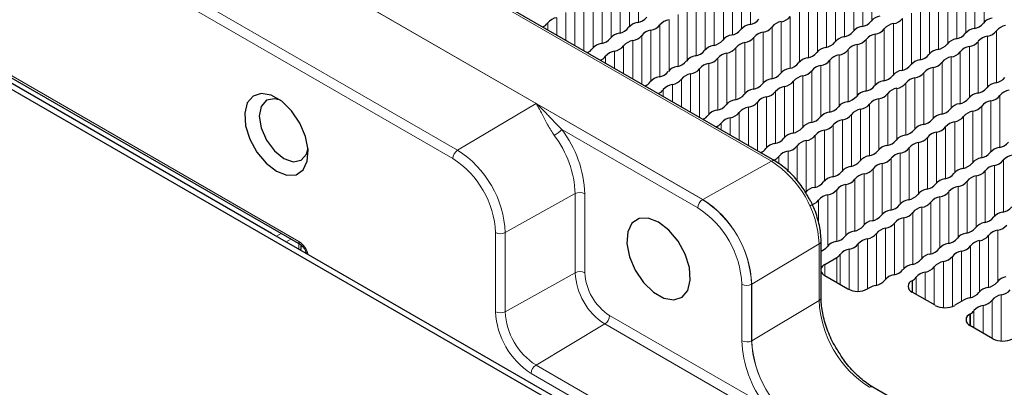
# Paper-space layout 'Blatt4' of a CAD drawing. Header units: millimetres. Extents: x 5 to 418, y 2 to 292.
# Tile 49 of 78: x 149 to 178, y 232 to 243. Entities that reach past the tile are written whole.
import ezdxf

# ---------------------------------------------------------------- set-up
doc = ezdxf.new("R2010")
doc.units = ezdxf.units.MM

psp = doc.layouts.new('Blatt4')

# ---------------------------------------------------------------- linework, layer by layer
at = {"color": 7, "linetype": 'Continuous', "lineweight": 18}
for p, q in [((170.874, 239), (131.276, 261.86)), ((129.297, 260.757), (168.895, 237.897)), ((164.081, 240.67), (134.1, 257.978)), ((161.68, 239.075), (131.698, 256.383)), ((131.837, 256.626), (161.819, 239.318)), ((136.142, 248.862), (157.236, 236.685)), ((167.035, 243.011), (167.035, 244.504)), ((170.273, 242.954), (170.273, 244.447)), ((173.776, 243.072), (173.776, 244.542)), ((177.014, 243.015), (177.014, 244.485)), ((166.511, 242.709), (166.511, 244.202)), ((166.775, 242.884), (166.775, 244.354)), ((169.75, 242.652), (169.75, 244.145)), ((170.014, 242.827), (170.014, 244.297)), ((173.252, 242.77), (173.252, 244.24)), ((173.512, 242.897), (173.512, 244.39)), ((176.491, 242.713), (176.491, 244.183)), ((176.75, 242.84), (176.75, 244.333)), ((165.988, 242.407), (165.988, 243.9)), ((166.252, 242.582), (166.252, 244.052)), ((169.491, 242.525), (169.491, 243.995)), ((172.729, 242.468), (172.729, 243.938)), ((172.989, 242.595), (172.989, 244.088)), ((175.968, 242.411), (175.968, 243.881)), ((176.227, 242.538), (176.227, 244.031)), ((165.465, 242.188), (165.465, 243.598)), ((165.729, 242.28), (165.729, 243.75)), ((168.967, 242.223), (168.967, 243.693)), ((169.227, 242.35), (169.227, 243.843)), ((172.206, 242.166), (172.206, 243.636)), ((172.465, 242.293), (172.465, 243.786)), ((175.444, 242.108), (175.444, 243.579)), ((175.704, 242.235), (175.704, 243.729)), ((164.942, 242.49), (164.942, 243.296)), ((165.206, 242.338), (165.206, 243.448)), ((168.444, 241.921), (168.444, 243.391)), ((168.704, 242.048), (168.704, 243.541)), ((171.683, 241.864), (171.683, 243.334)), ((171.942, 241.991), (171.942, 243.484)), ((175.181, 241.933), (175.181, 243.427)), ((164.682, 242.64), (164.682, 243.146)), ((167.921, 241.619), (167.921, 243.089)), ((168.18, 241.746), (168.18, 243.239)), ((171.159, 241.561), (171.159, 243.032)), ((171.419, 241.688), (171.419, 243.182)), ((174.657, 241.631), (174.657, 243.124)), ((174.921, 241.806), (174.921, 243.277)), ((164.418, 242.792), (164.418, 242.994)), ((167.398, 241.317), (167.398, 242.787)), ((167.657, 241.444), (167.657, 242.937)), ((170.636, 241.259), (170.636, 242.73)), ((170.896, 241.386), (170.896, 242.88)), ((174.134, 241.329), (174.134, 242.822)), ((174.398, 241.504), (174.398, 242.975)), ((177.373, 241.272), (177.373, 242.765)), ((166.874, 241.374), (166.874, 242.485)), ((167.134, 241.224), (167.134, 242.635)), ((170.372, 241.084), (170.372, 242.577)), ((173.611, 241.027), (173.611, 242.52)), ((173.875, 241.202), (173.875, 242.673)), ((176.849, 240.97), (176.849, 242.463)), ((177.113, 241.145), (177.113, 242.616)), ((166.351, 241.676), (166.351, 242.183)), ((166.61, 241.527), (166.61, 242.333)), ((169.849, 240.782), (169.849, 242.275)), ((170.113, 240.957), (170.113, 242.428)), ((173.088, 240.725), (173.088, 242.218)), ((173.351, 240.9), (173.351, 242.371)), ((176.326, 240.668), (176.326, 242.161)), ((176.59, 240.843), (176.59, 242.313)), ((166.087, 241.829), (166.087, 242.03)), ((169.326, 240.48), (169.326, 241.973)), ((169.59, 240.655), (169.59, 242.126)), ((172.564, 240.423), (172.564, 241.916)), ((172.828, 240.598), (172.828, 242.069)), ((176.067, 240.541), (176.067, 242.011)), ((168.802, 240.261), (168.802, 241.671)), ((169.066, 240.353), (169.066, 241.824)), ((172.041, 240.121), (172.041, 241.614)), ((172.305, 240.296), (172.305, 241.766)), ((175.543, 240.239), (175.543, 241.709)), ((175.803, 240.366), (175.803, 241.859)), ((168.279, 240.563), (168.279, 241.369)), ((168.543, 240.411), (168.543, 241.522)), ((171.518, 239.819), (171.518, 241.312)), ((171.782, 239.994), (171.782, 241.464)), ((175.02, 239.937), (175.02, 241.407)), ((175.28, 240.064), (175.28, 241.557)), ((167.756, 240.865), (167.756, 241.067)), ((168.02, 240.713), (168.02, 241.219)), ((171.258, 239.692), (171.258, 241.162)), ((174.497, 239.635), (174.497, 241.105)), ((174.756, 239.762), (174.756, 241.255)), ((170.735, 239.39), (170.735, 240.86)), ((170.995, 239.517), (170.995, 241.01)), ((173.974, 239.333), (173.974, 240.803)), ((174.233, 239.46), (174.233, 240.953)), ((177.212, 239.276), (177.212, 240.746)), ((177.472, 239.403), (177.472, 240.896)), ((164.081, 240.67), (161.819, 239.318)), ((168.89, 237.894), (164.081, 240.67)), ((170.212, 239.447), (170.212, 240.558)), ((170.471, 239.298), (170.471, 240.708)), ((173.45, 239.031), (173.45, 240.501)), ((173.71, 239.158), (173.71, 240.651)), ((176.948, 239.1), (176.948, 240.594)), ((169.689, 239.75), (169.689, 240.256)), ((169.948, 239.6), (169.948, 240.406)), ((172.927, 238.729), (172.927, 240.199)), ((173.187, 238.856), (173.187, 240.349)), ((176.425, 238.798), (176.425, 240.292)), ((176.689, 238.973), (176.689, 240.444)), ((168.751, 237.651), (164.828, 239.915)), ((169.425, 239.902), (169.425, 240.104)), ((172.404, 238.426), (172.404, 239.897)), ((172.663, 238.553), (172.663, 240.047)), ((175.902, 238.496), (175.902, 239.989)), ((176.166, 238.671), (176.166, 240.142)), ((172.14, 238.251), (172.14, 239.745)), ((175.379, 238.194), (175.379, 239.687)), ((175.642, 238.369), (175.642, 239.84)), ((171.617, 238.433), (171.617, 239.442)), ((171.881, 238.124), (171.881, 239.595)), ((174.855, 237.892), (174.855, 239.385)), ((175.119, 238.067), (175.119, 239.538)), ((171.094, 238.932), (171.094, 239.14)), ((171.357, 238.71), (171.357, 239.293)), ((174.332, 237.59), (174.332, 239.083)), ((174.596, 237.765), (174.596, 239.236)), ((168.895, 237.897), (170.874, 239)), ((173.809, 237.288), (173.809, 238.781)), ((174.073, 237.463), (174.073, 238.934)), ((177.311, 237.406), (177.311, 238.876)), ((177.571, 237.533), (177.571, 239.026)), ((173.286, 236.986), (173.286, 238.479)), ((173.549, 237.161), (173.549, 238.631)), ((176.788, 237.104), (176.788, 238.574)), ((177.047, 237.231), (177.047, 238.724)), ((172.762, 236.684), (172.762, 238.177)), ((173.026, 236.859), (173.026, 238.329)), ((176.265, 236.802), (176.265, 238.272)), ((176.524, 236.929), (176.524, 238.422)), ((165.213, 238.063), (163.193, 236.937)), ((165.213, 235.777), (165.213, 238.063)), ((165.493, 238.062), (165.493, 235.775)), ((172.503, 236.557), (172.503, 238.027)), ((175.741, 236.5), (175.741, 237.97)), ((176.001, 236.627), (176.001, 238.12)), ((172.239, 237.192), (172.239, 237.875)), ((175.218, 236.198), (175.218, 237.668)), ((175.478, 236.325), (175.478, 237.818)), ((174.695, 235.896), (174.695, 237.366)), ((174.954, 236.023), (174.954, 237.516)), ((174.172, 235.594), (174.172, 237.064)), ((174.431, 235.721), (174.431, 237.214)), ((156.588, 236.834), (156.725, 236.912)), ((162.913, 234.652), (162.913, 236.939)), ((163.193, 236.937), (163.193, 234.651)), ((173.648, 235.309), (173.648, 236.762)), ((173.908, 235.418), (173.908, 236.912)), ((177.146, 235.361), (177.146, 236.854)), ((177.41, 235.536), (177.41, 237.007)), ((157.008, 236.749), (156.871, 236.67)), ((157.237, 236.459), (157.237, 236.617)), ((172.254, 236.611), (170.309, 235.448)), ((172.254, 234.978), (172.254, 236.611)), ((173.385, 235.243), (173.385, 236.61)), ((176.623, 235.059), (176.623, 236.552)), ((176.887, 235.234), (176.887, 236.705)), ((172.76, 236.216), (172.76, 235.498)), ((172.861, 236.307), (172.861, 235.439)), ((173.125, 236.46), (173.125, 235.29)), ((176.1, 234.805), (176.1, 236.25)), ((176.364, 234.949), (176.364, 236.403)), ((172.421, 235.694), (172.421, 236.02)), ((175.577, 234.851), (175.577, 235.948)), ((175.84, 234.77), (175.84, 236.101)), ((165.213, 235.777), (163.193, 234.651)), ((175.053, 235.154), (175.053, 235.646)), ((175.317, 235.001), (175.317, 235.799)), ((170.023, 233.813), (170.023, 235.446)), ((170.304, 233.812), (170.304, 235.445)), ((170.309, 235.448), (170.309, 233.815)), ((174.938, 235.22), (174.938, 235.547)), ((174.952, 235.212), (174.952, 235.555)), ((177.509, 233.807), (177.509, 235.137)), ((170.309, 233.815), (172.254, 234.978)), ((176.986, 234.038), (176.986, 234.835)), ((177.245, 233.888), (177.245, 234.985)), ((166.205, 234.542), (170.692, 231.952)), ((176.607, 234.257), (176.607, 234.583)), ((176.621, 234.249), (176.621, 234.592)), ((176.722, 234.19), (176.722, 234.683)), ((166.066, 234.299), (164.081, 233.113)), ((170.553, 231.709), (166.066, 234.299)), ((164.081, 233.113), (177.375, 225.439)), ((177.236, 225.195), (163.942, 232.869))]:
    psp.add_line(p, q, dxfattribs=at)
at = {"color": 7, "linetype": 'Continuous', "lineweight": 25}
for p, q in [((170.972, 239.009), (131.374, 261.868)), ((116.059, 260.059), (176.47, 225.184)), ((136.183, 248.771), (157.278, 236.593)), ((156.447, 236.915), (136.931, 248.182)), ((176.642, 225.257), (156.447, 236.915)), ((157.295, 236.58), (157.295, 236.461)), ((172.31, 235.058), (172.31, 236.691)), ((172.421, 236.02), (172.76, 236.216)), ((172.421, 235.694), (173.085, 235.31)), ((173.729, 235.355), (173.651, 235.31)), ((174.938, 235.547), (174.952, 235.555)), ((175.602, 234.837), (174.938, 235.22)), ((176.444, 234.996), (176.168, 234.837)), ((176.607, 234.583), (176.621, 234.592)), ((177.271, 233.873), (176.607, 234.257)), ((181.72, 227.905), (173.8, 232.477))]:
    psp.add_line(p, q, dxfattribs=at)
at = {"color": 7, "linetype": 'Continuous', "lineweight": 25, "flags": 128}
for points in [[(156.588, 238.712), (156.887, 238.597), (157.153, 238.61), (157.358, 238.748), (157.479, 238.998), (157.504, 239.332), (157.43, 239.714), (157.265, 240.102), (157.026, 240.454), (156.74, 240.733), (156.437, 240.907), (156.151, 240.959), (155.912, 240.882), (155.747, 240.685), (155.672, 240.39), (155.697, 240.027), (155.819, 239.637), (156.024, 239.261), (156.29, 238.941), (156.588, 238.712)], [(156.702, 240.761), (156.53, 240.806), (156.301, 240.762), (156.147, 240.585), (156.093, 240.304), (156.147, 239.96), (156.301, 239.607), (156.53, 239.297), (156.801, 239.079)], [(156.801, 239.079), (157.071, 238.985), (157.301, 239.03), (157.454, 239.206), (157.501, 239.377)], [(167.619, 237.242), (167.321, 237.357), (167.055, 237.345), (166.85, 237.206), (166.728, 236.956), (166.703, 236.622), (166.777, 236.241), (166.943, 235.852), (167.182, 235.5), (167.468, 235.221), (167.771, 235.047), (168.057, 234.995), (168.296, 235.072), (168.461, 235.269), (168.535, 235.564), (168.51, 235.927), (168.389, 236.317), (168.184, 236.693), (167.918, 237.013), (167.619, 237.242)], [(157.293, 236.427), (157.294, 236.435), (157.295, 236.461)]]:
    psp.add_lwpolyline(points, dxfattribs=at)
at = {"color": 7, "linetype": 'Continuous', "lineweight": 25}
for centre, radius, start, end in [((164.746, 242.731), 0.421, 98.7583, 141.2364), ((166.949, 243.421), 0.42, 278.3465, 321.6481), ((167.985, 242.673), 0.421, 98.7582, 141.2365), ((170.188, 243.364), 0.42, 278.346, 321.6486), ((171.223, 242.616), 0.421, 98.7583, 141.2364), ((171.101, 243.433), 0.406, 278.3388, 321.6558), ((173.426, 243.307), 0.42, 278.3464, 321.6483), ((174.072, 242.792), 0.406, 98.7653, 141.2293), ((174.339, 243.376), 0.406, 278.3388, 321.6558), ((177.311, 242.735), 0.406, 98.7663, 141.2283), ((164.147, 243.191), 0.336, 291.2379, 323.9627), ((166.426, 243.119), 0.42, 278.3464, 321.6482), ((167.072, 242.604), 0.406, 98.7653, 141.2294), ((167.462, 242.371), 0.421, 98.7582, 141.2365), ((167.339, 243.188), 0.406, 278.3388, 321.6558), ((169.664, 243.062), 0.42, 278.346, 321.6486), ((170.311, 242.547), 0.406, 98.7656, 141.229), ((170.7, 242.314), 0.421, 98.7582, 141.2364), ((170.577, 243.131), 0.406, 278.3388, 321.6558), ((172.903, 243.005), 0.42, 278.3466, 321.6481), ((173.549, 242.49), 0.406, 98.7653, 141.2293), ((173.816, 243.074), 0.406, 278.3388, 321.6558), ((174.462, 242.559), 0.421, 98.7583, 141.2364), ((176.788, 242.433), 0.406, 98.7662, 141.2284), ((176.665, 243.25), 0.42, 278.3454, 321.6492), ((177.054, 243.017), 0.406, 278.3388, 321.6558), ((177.701, 242.502), 0.421, 98.7579, 141.2367), ((165.903, 242.817), 0.42, 278.3465, 321.6482), ((166.549, 242.302), 0.406, 98.7653, 141.2293), ((166.938, 242.069), 0.421, 98.7582, 141.2364), ((166.816, 242.886), 0.406, 278.3388, 321.6558), ((169.141, 242.76), 0.42, 278.346, 321.6487), ((169.787, 242.245), 0.406, 98.7656, 141.229), ((170.054, 242.829), 0.406, 278.3388, 321.6558), ((172.38, 242.703), 0.42, 278.3464, 321.6483), ((173.026, 242.188), 0.406, 98.7653, 141.2293), ((173.293, 242.772), 0.406, 278.3388, 321.6558), ((173.939, 242.257), 0.421, 98.7583, 141.2364), ((176.264, 242.13), 0.406, 98.7663, 141.2284), ((176.142, 242.948), 0.42, 278.3456, 321.6491), ((176.531, 242.715), 0.406, 278.3388, 321.6558), ((177.177, 242.2), 0.421, 98.758, 141.2366), ((165.429, 242.458), 0.347, 291.5072, 323.977), ((166.026, 242), 0.406, 98.7653, 141.2293), ((166.415, 241.767), 0.421, 98.7583, 141.2364), ((166.292, 242.584), 0.406, 278.3388, 321.6558), ((168.618, 242.458), 0.42, 278.346, 321.6486), ((169.264, 241.943), 0.406, 98.7656, 141.229), ((169.531, 242.527), 0.406, 278.3388, 321.6558), ((170.177, 242.012), 0.421, 98.7582, 141.2364), ((172.503, 241.886), 0.406, 98.7652, 141.2294), ((172.769, 242.47), 0.406, 278.3388, 321.6558), ((173.415, 241.955), 0.421, 98.7582, 141.2365), ((175.741, 241.828), 0.406, 98.7663, 141.2283), ((175.618, 242.646), 0.42, 278.3455, 321.6491), ((176.008, 242.413), 0.406, 278.3388, 321.6558), ((176.654, 241.898), 0.421, 98.7578, 141.2368), ((165.816, 242.228), 0.336, 291.2368, 323.9636), ((168.095, 242.156), 0.42, 278.3459, 321.6487), ((168.741, 241.641), 0.406, 98.7656, 141.229), ((169.008, 242.225), 0.406, 278.3388, 321.6558), ((169.654, 241.71), 0.421, 98.7582, 141.2365), ((171.979, 241.584), 0.406, 98.7653, 141.2293), ((171.857, 242.401), 0.42, 278.3465, 321.6481), ((172.246, 242.168), 0.406, 278.3388, 321.6558), ((172.892, 241.653), 0.421, 98.7583, 141.2364), ((175.218, 241.526), 0.406, 98.7663, 141.2284), ((175.095, 242.343), 0.42, 278.3454, 321.6492), ((176.131, 241.596), 0.421, 98.758, 141.2366), ((167.571, 241.854), 0.42, 278.346, 321.6486), ((168.218, 241.339), 0.406, 98.7656, 141.229), ((168.484, 241.923), 0.406, 278.3388, 321.6558), ((169.13, 241.408), 0.421, 98.7582, 141.2365), ((171.456, 241.281), 0.406, 98.7652, 141.2294), ((171.333, 242.099), 0.42, 278.3465, 321.6482), ((171.723, 241.866), 0.406, 278.3388, 321.6558), ((172.369, 241.351), 0.421, 98.7582, 141.2364), ((174.695, 241.224), 0.406, 98.7663, 141.2283), ((174.572, 242.041), 0.42, 278.3456, 321.649), ((175.608, 241.294), 0.421, 98.758, 141.2366), ((175.485, 242.111), 0.406, 278.3388, 321.6558), ((167.694, 241.037), 0.406, 98.7656, 141.229), ((167.961, 241.621), 0.406, 278.3388, 321.6558), ((168.607, 241.106), 0.421, 98.7582, 141.2364), ((170.933, 240.979), 0.406, 98.7652, 141.2294), ((170.81, 241.796), 0.42, 278.3464, 321.6482), ((171.2, 241.564), 0.406, 278.3388, 321.6558), ((171.846, 241.049), 0.421, 98.7582, 141.2364), ((174.171, 240.922), 0.406, 98.7662, 141.2284), ((174.049, 241.739), 0.42, 278.3454, 321.6492), ((175.084, 240.992), 0.421, 98.7579, 141.2367), ((174.961, 241.809), 0.406, 278.3388, 321.6558), ((177.287, 241.682), 0.42, 278.3465, 321.6482), ((167.097, 241.495), 0.347, 291.5084, 323.9761), ((167.485, 241.265), 0.336, 291.2379, 323.9628), ((168.084, 240.804), 0.421, 98.7583, 141.2364), ((170.41, 240.677), 0.406, 98.7653, 141.2294), ((170.287, 241.494), 0.42, 278.3465, 321.6481), ((171.322, 240.747), 0.421, 98.7582, 141.2365), ((173.648, 240.62), 0.406, 98.7663, 141.2283), ((173.525, 241.437), 0.42, 278.3456, 321.6491), ((174.561, 240.69), 0.421, 98.758, 141.2366), ((174.438, 241.507), 0.406, 278.3388, 321.6558), ((176.764, 241.38), 0.42, 278.3464, 321.6483), ((177.41, 240.865), 0.406, 98.7653, 141.2293), ((177.8, 240.632), 0.421, 98.7583, 141.2364), ((169.886, 240.375), 0.406, 98.7653, 141.2293), ((169.763, 241.192), 0.42, 278.3464, 321.6482), ((170.799, 240.445), 0.421, 98.7582, 141.2365), ((170.676, 241.262), 0.406, 278.3388, 321.6558), ((173.002, 241.135), 0.42, 278.3455, 321.6491), ((174.038, 240.387), 0.421, 98.758, 141.2367), ((173.915, 241.205), 0.406, 278.3388, 321.6558), ((176.241, 241.078), 0.42, 278.3466, 321.6481), ((176.887, 240.563), 0.406, 98.7653, 141.2293), ((177.276, 240.33), 0.421, 98.7583, 141.2364), ((177.153, 241.147), 0.406, 278.3388, 321.6558), ((169.363, 240.073), 0.406, 98.7653, 141.2293), ((169.24, 240.89), 0.42, 278.3465, 321.6482), ((170.276, 240.143), 0.421, 98.7582, 141.2364), ((170.153, 240.96), 0.406, 278.3388, 321.6558), ((172.479, 240.833), 0.42, 278.3455, 321.6491), ((173.125, 240.318), 0.406, 98.7662, 141.2284), ((173.514, 240.085), 0.421, 98.758, 141.2367), ((173.392, 240.902), 0.406, 278.3388, 321.6558), ((175.717, 240.776), 0.42, 278.3464, 321.6483), ((176.363, 240.261), 0.406, 98.7653, 141.2293), ((176.63, 240.845), 0.406, 278.3388, 321.6558), ((168.766, 240.531), 0.347, 291.5084, 323.9758), ((169.753, 239.84), 0.421, 98.7583, 141.2364), ((169.63, 240.658), 0.406, 278.3388, 321.6558), ((171.956, 240.531), 0.42, 278.3455, 321.6491), ((172.602, 240.016), 0.406, 98.7662, 141.2284), ((172.991, 239.783), 0.421, 98.7579, 141.2367), ((172.868, 240.6), 0.406, 278.3388, 321.6558), ((175.194, 240.474), 0.42, 278.3465, 321.6481), ((175.84, 239.959), 0.406, 98.7652, 141.2294), ((176.107, 240.543), 0.406, 278.3388, 321.6558), ((176.753, 240.028), 0.421, 98.7582, 141.2365), ((169.153, 240.301), 0.336, 291.2376, 323.9631), ((171.432, 240.229), 0.42, 278.3455, 321.6491), ((172.078, 239.714), 0.406, 98.7662, 141.2284), ((172.468, 239.481), 0.421, 98.7579, 141.2367), ((172.345, 240.298), 0.406, 278.3388, 321.6558), ((174.671, 240.172), 0.42, 278.3465, 321.6482), ((175.317, 239.657), 0.406, 98.7653, 141.2293), ((175.584, 240.241), 0.406, 278.3388, 321.6558), ((176.23, 239.726), 0.421, 98.7583, 141.2364), ((170.909, 239.927), 0.42, 278.3455, 321.6491), ((171.555, 239.412), 0.406, 98.7663, 141.2283), ((171.822, 239.996), 0.406, 278.3388, 321.6558), ((174.148, 239.87), 0.42, 278.3464, 321.6482), ((174.794, 239.355), 0.406, 98.7652, 141.2294), ((175.06, 239.939), 0.406, 278.3388, 321.6558), ((175.707, 239.424), 0.421, 98.7582, 141.2364), ((170.435, 239.568), 0.347, 291.5069, 323.9776), ((171.032, 239.11), 0.406, 98.7663, 141.2283), ((171.299, 239.694), 0.406, 278.3388, 321.6558), ((171.945, 239.179), 0.421, 98.7579, 141.2367), ((174.27, 239.053), 0.406, 98.7652, 141.2294), ((174.537, 239.637), 0.406, 278.3388, 321.6558), ((175.183, 239.122), 0.421, 98.7582, 141.2364), ((177.509, 238.995), 0.406, 98.7652, 141.2294), ((177.386, 239.813), 0.42, 278.3464, 321.6483), ((170.822, 239.338), 0.336, 291.2382, 323.9618), ((171.421, 238.877), 0.421, 98.758, 141.2366), ((173.747, 238.751), 0.406, 98.7653, 141.2294), ((173.624, 239.568), 0.42, 278.3465, 321.6481), ((174.014, 239.335), 0.406, 278.3388, 321.6558), ((174.66, 238.82), 0.421, 98.7582, 141.2365), ((176.986, 238.693), 0.406, 98.7653, 141.2293), ((176.863, 239.511), 0.42, 278.3465, 321.6481), ((177.899, 238.763), 0.421, 98.7583, 141.2364), ((173.224, 238.448), 0.406, 98.7653, 141.2293), ((173.101, 239.266), 0.42, 278.3464, 321.6482), ((173.491, 239.033), 0.406, 278.3388, 321.6558), ((174.137, 238.518), 0.421, 98.7582, 141.2365), ((176.462, 238.391), 0.406, 98.7652, 141.2294), ((176.34, 239.208), 0.42, 278.3465, 321.6482), ((177.375, 238.461), 0.421, 98.7582, 141.2364), ((177.252, 239.278), 0.406, 278.3388, 321.6558), ((172.701, 238.146), 0.406, 98.7653, 141.2293), ((172.578, 238.964), 0.42, 278.3465, 321.6482), ((172.967, 238.731), 0.406, 278.3388, 321.6558), ((173.613, 238.216), 0.421, 98.7582, 141.2364), ((175.939, 238.089), 0.406, 98.7652, 141.2294), ((175.816, 238.906), 0.42, 278.3464, 321.6482), ((176.852, 238.159), 0.421, 98.7582, 141.2364), ((176.729, 238.976), 0.406, 278.3388, 321.6558), ((172.177, 237.844), 0.406, 98.7653, 141.2293), ((172.055, 238.661), 0.42, 278.3465, 321.6482), ((172.444, 238.429), 0.406, 278.3388, 321.6558), ((173.09, 237.914), 0.421, 98.7583, 141.2364), ((175.416, 237.787), 0.406, 98.7653, 141.2294), ((175.293, 238.604), 0.42, 278.3465, 321.6481), ((176.329, 237.857), 0.421, 98.7582, 141.2365), ((176.206, 238.674), 0.406, 278.3388, 321.6558), ((172.567, 237.612), 0.421, 98.7582, 141.2364), ((174.77, 238.302), 0.42, 278.3464, 321.6482), ((175.806, 237.555), 0.421, 98.7582, 141.2365), ((175.683, 238.372), 0.406, 278.3388, 321.6558), ((171.921, 238.127), 0.406, 278.3388, 321.6558), ((174.247, 238), 0.42, 278.3465, 321.6482), ((174.893, 237.485), 0.406, 98.7653, 141.2293), ((175.282, 237.252), 0.421, 98.7582, 141.2364), ((175.159, 238.07), 0.406, 278.3388, 321.6558), ((177.485, 237.943), 0.42, 278.3464, 321.6482), ((173.723, 237.698), 0.42, 278.3465, 321.6482), ((174.369, 237.183), 0.406, 98.7653, 141.2293), ((174.759, 236.95), 0.421, 98.7583, 141.2364), ((174.636, 237.767), 0.406, 278.3388, 321.6558), ((176.962, 237.641), 0.42, 278.3465, 321.6481), ((177.608, 237.126), 0.406, 98.7652, 141.2294), ((173.203, 237.392), 0.416, 278.9753, 321.7968), ((173.846, 236.881), 0.406, 98.7653, 141.2293), ((174.236, 236.648), 0.421, 98.7582, 141.2364), ((174.113, 237.465), 0.406, 278.3388, 321.6558), ((176.439, 237.339), 0.42, 278.3464, 321.6482), ((177.085, 236.824), 0.406, 98.7653, 141.2294), ((177.351, 237.408), 0.406, 278.3388, 321.6558), ((172.677, 237.094), 0.42, 278.5483, 321.4463), ((173.325, 236.577), 0.409, 98.0797, 141.336), ((173.712, 236.346), 0.421, 98.7582, 141.2364), ((173.59, 237.163), 0.406, 278.3388, 321.6558), ((175.915, 237.037), 0.42, 278.3465, 321.6482), ((176.561, 236.522), 0.406, 98.7653, 141.2293), ((176.828, 237.106), 0.406, 278.3388, 321.6558), ((177.474, 236.591), 0.421, 98.7582, 141.2365), ((172.195, 236.743), 0.357, 288.7626, 323.4904), ((172.8, 236.277), 0.406, 98.548, 141.4466), ((173.066, 236.861), 0.406, 278.3388, 321.6558), ((175.392, 236.735), 0.42, 278.3465, 321.6482), ((176.038, 236.22), 0.406, 98.7653, 141.2293), ((176.305, 236.804), 0.406, 278.3388, 321.6558), ((176.951, 236.289), 0.421, 98.7582, 141.2364), ((172.621, 236.473), 0.292, 298.4791, 325.4837), ((173.189, 236.044), 0.421, 98.7582, 141.2365), ((175.515, 235.918), 0.406, 98.7653, 141.2293), ((175.782, 236.502), 0.406, 278.3388, 321.6558), ((176.428, 235.987), 0.421, 98.7583, 141.2364), ((172.516, 235.822), 0.22, 115.7797, 159.4288), ((174.994, 235.613), 0.409, 98.0797, 141.336), ((174.872, 236.429), 0.416, 278.975, 321.7971), ((175.258, 236.2), 0.406, 278.3388, 321.6558), ((175.905, 235.685), 0.421, 98.7582, 141.2364), ((172.516, 235.892), 0.22, 200.5758, 244.2156), ((174.469, 235.314), 0.406, 98.548, 141.4466), ((174.346, 236.131), 0.42, 278.5483, 321.4463), ((174.813, 235.812), 0.292, 298.479, 325.4838), ((175.381, 235.383), 0.421, 98.7582, 141.2364), ((177.707, 235.256), 0.406, 98.7653, 141.2293), ((173.995, 234.879), 0.546, 101.6129, 119.1989), ((173.822, 235.829), 0.42, 278.5539, 321.4407), ((175, 235.384), 0.175, 110.7834, 249.2168), ((177.184, 234.954), 0.406, 98.7653, 141.2293), ((177.061, 235.771), 0.42, 278.3465, 321.6482), ((173.368, 235.856), 0.615, 242.6096, 297.3904), ((176.712, 234.516), 0.549, 101.1693, 119.1623), ((176.54, 235.466), 0.416, 278.975, 321.7971), ((177.573, 234.722), 0.421, 98.7582, 141.2364), ((177.45, 235.539), 0.406, 278.3388, 321.6558), ((175.885, 235.382), 0.615, 242.6095, 297.3905), ((177.05, 234.42), 0.421, 98.7582, 141.2364), ((176.927, 235.237), 0.406, 278.3388, 321.6558), ((176.669, 234.42), 0.175, 110.7834, 249.2168), ((176.481, 234.848), 0.292, 298.4782, 325.4846), ((177.554, 234.419), 0.615, 242.6095, 297.3907)]:
    psp.add_arc(centre, radius, start, end, dxfattribs=at)
at = {"color": 7, "linetype": 'Continuous', "lineweight": 18}
for centre, radius, start, end in [((164.052, 240.704), 1.107, 300.1613, 314.5082), ((162.182, 237.92), 3.314, 2.4508, 37.0134), ((162.203, 237.934), 3.012, 2.4508, 37.0134), ((161.987, 239.06), 0.308, 123.23, 177.3481), ((160.209, 236.801), 2.988, 2.6055, 57.3945), ((160.235, 236.817), 2.68, 2.6055, 57.3945), ((170.931, 238.919), 0.099, 65.3289, 124.6044), ((169.259, 236.474), 2.998, 2.6056, 57.3945), ((165.351, 237.788), 0.308, 62.6566, 116.7662), ((169.058, 237.637), 0.308, 123.2301, 177.348), ((169.004, 237.701), 0.225, 119.271, 120.7236), ((167.233, 235.305), 3.074, 2.6055, 57.3945), ((167.238, 235.308), 3.074, 2.6055, 57.3945), ((167.26, 235.321), 2.766, 2.6055, 57.3946), ((163.054, 237.212), 0.308, 242.6564, 296.7663), ((157.332, 236.673), 0.0965, 172.9472, 235.639), ((172.212, 236.7), 0.099, 295.3862, 354.6678), ((157.224, 236.461), 0.0712, 333.813, 359.6043), ((165.351, 235.502), 0.308, 62.6566, 116.7662), ((167.066, 235.861), 1.855, 182.6055, 237.3946), ((167.039, 235.846), 1.547, 182.6057, 237.3944), ((170.165, 235.72), 0.308, 242.6567, 296.7658), ((170.205, 235.621), 0.202, 299.1886, 300.806), ((172.212, 235.067), 0.0988, 295.3492, 355.1013), ((175.4, 235.121), 3.149, 182.6056, 237.3945), ((165.148, 234.754), 2.237, 182.6056, 237.3945), ((163.054, 234.926), 0.308, 242.6564, 296.7663), ((165.121, 234.739), 1.93, 182.6055, 237.3947), ((165.897, 234.556), 0.308, 303.2295, 357.3475), ((173.346, 233.956), 3.326, 182.4533, 217.0459), ((170.165, 234.087), 0.308, 242.6567, 296.7658), ((170.205, 233.988), 0.202, 299.1886, 300.806), ((173.374, 233.952), 3.074, 182.6054, 237.3947), ((173.379, 233.954), 3.074, 182.6054, 237.3947), ((164.25, 232.855), 0.308, 123.23, 177.3481), ((173.759, 232.387), 0.099, 65.3629, 124.6005)]:
    psp.add_arc(centre, radius, start, end, dxfattribs=at)
psp.add_ellipse((157.235, 236.358), major_axis=(-0.2, 0.346), ratio=0.578965, start_param=4.243016, end_param=5.496499, dxfattribs=at)
for points, knots in [([(164.081, 240.67), (164.082, 240.669), (164.135, 240.622), (164.245, 240.518), (164.385, 240.376), (164.506, 240.249), (164.604, 240.146), (164.709, 240.034), (164.788, 239.955), (164.828, 239.915)], [0, 0, 0, 0, 0.0046111, 0.2242951, 0.4703316, 0.5940854, 0.7181079, 0.8586108, 1, 1, 1, 1]), ([(164.608, 239.748), (164.543, 239.848), (164.423, 240.034), (164.292, 240.289), (164.183, 240.497), (164.114, 240.617), (164.082, 240.669), (164.081, 240.67)], [0, 0, 0, 0, 0.2874971, 0.5295336, 0.7783205, 0.9955893, 1, 1, 1, 1])]:
    psp.add_open_spline(points, degree=3, knots=knots, dxfattribs=at)
at = {"color": 7, "linetype": 'Continuous', "lineweight": 25}
for points, knots in [([(171.962, 237.923), (171.9, 238.035), (171.758, 238.292), (171.462, 238.637), (171.185, 238.878), (171.018, 238.981), (170.972, 239.009)], [0, 0, 0, 0, 0.24376, 0.560844, 0.879596, 1, 1, 1, 1]), ([(172.31, 236.691), (172.308, 236.767), (172.3, 236.985), (172.211, 237.369), (172.088, 237.716), (171.982, 237.89), (171.962, 237.923)], [0, 0, 0, 0, 0.192588, 0.555152, 0.917004, 1, 1, 1, 1]), ([(157.278, 236.593), (157.29, 236.585), (157.315, 236.569), (157.362, 236.52), (157.406, 236.457), (157.439, 236.389), (157.448, 236.351), (157.451, 236.336)], [0, 0, 0, 0, 0.190866, 0.391852, 0.611109, 0.840856, 1, 1, 1, 1]), ([(172.78, 233.554), (172.75, 233.599), (172.628, 233.788), (172.476, 234.153), (172.344, 234.606), (172.311, 234.903), (172.31, 235.044), (172.31, 235.058)], [0, 0, 0, 0, 0.095969, 0.393382, 0.689911, 0.968781, 1, 1, 1, 1]), ([(173.8, 232.477), (173.741, 232.514), (173.565, 232.622), (173.276, 232.878), (172.985, 233.209), (172.839, 233.454), (172.78, 233.554)], [0, 0, 0, 0, 0.16158, 0.473389, 0.786959, 1, 1, 1, 1])]:
    psp.add_open_spline(points, degree=3, knots=knots, dxfattribs=at)

doc.saveas('drawing.dxf')
